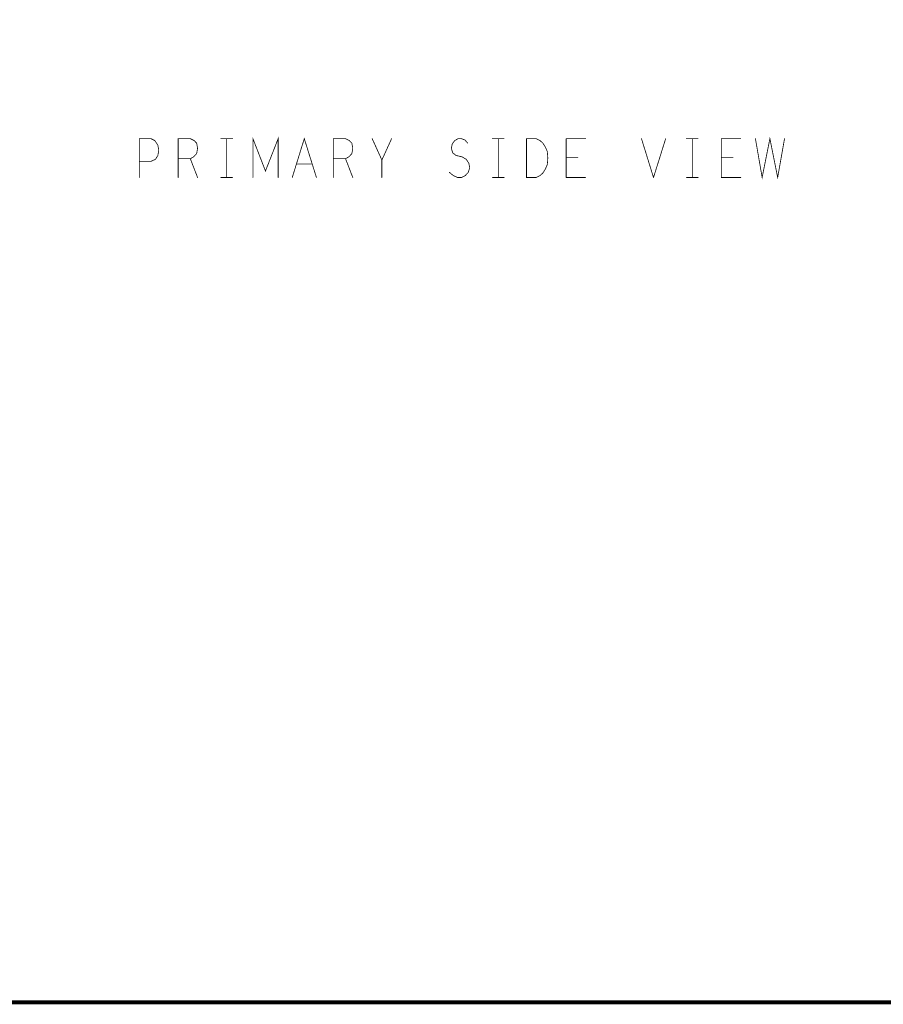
# Model space of a CAD drawing. Extents: x 23.5 to 56.6, y 21.5 to 42.6.
# Tile 9 of 29: x 35.3 to 42, y 21.5 to 29.1. Entities that reach past the tile are written whole.
import ezdxf

# ---------------------------------------------------------------- set-up
doc = ezdxf.new("R2010")
doc.units = 0
doc.layers.add('1', color=2, linetype='CONTINUOUS')

msp = doc.modelspace()

# ---------------------------------------------------------------- linework, layer by layer
at = {"layer": '1'}
for points, const_width in [([(23.545, 21.545), (56.545, 21.545), (56.545, 42.545), (23.545, 42.545), (23.545, 21.545)], 0.03), ([(37.312, 27.921), (37.312, 28.221), (37.214, 27.971), (37.117, 28.221), (37.117, 27.921)], 0.006), ([(41.227, 28.221), (41.174, 27.921), (41.114, 28.221), (41.054, 27.921), (41.002, 28.221)], 0.006), ([(36.329, 28.221), (36.239, 28.221), (36.239, 27.921)], 0.006), ([(36.239, 28.046), (36.329, 28.046), (36.363, 28.061), (36.382, 28.091), (36.389, 28.131), (36.382, 28.171), (36.359, 28.206), (36.329, 28.221)], 0.006), ([(36.539, 28.221), (36.539, 27.921)], 0.006), ([(36.539, 28.221), (36.633, 28.221)], 0.006), ([(36.682, 28.186), (36.689, 28.146), (36.682, 28.106), (36.659, 28.081), (36.633, 28.066), (36.539, 28.066)], 0.006), ([(36.682, 28.186), (36.663, 28.206), (36.633, 28.221)], 0.006), ([(36.869, 28.221), (36.959, 28.221)], 0.006), ([(36.914, 27.921), (36.914, 28.221)], 0.006), ([(37.608, 27.921), (37.514, 28.221), (37.421, 27.921)], 0.006), ([(37.882, 28.186), (37.863, 28.206), (37.833, 28.221), (37.739, 28.221), (37.739, 27.921)], 0.006), ([(37.833, 28.066), (37.859, 28.081), (37.882, 28.106), (37.889, 28.146), (37.882, 28.186)], 0.006), ([(38.189, 28.221), (38.114, 28.056), (38.039, 28.221)], 0.006), ([(38.688, 28.091), (38.662, 28.111), (38.651, 28.146), (38.658, 28.181), (38.677, 28.206), (38.703, 28.221), (38.729, 28.221), (38.756, 28.211), (38.778, 28.186)], 0.006), ([(39.059, 28.221), (38.969, 28.221)], 0.006), ([(39.014, 28.221), (39.014, 27.921)], 0.006), ([(39.307, 28.221), (39.232, 28.221), (39.232, 27.921), (39.307, 27.921), (39.337, 27.936), (39.359, 27.956), (39.378, 27.986), (39.393, 28.021), (39.397, 28.071), (39.393, 28.121), (39.378, 28.156), (39.359, 28.186), (39.337, 28.206), (39.307, 28.221)], 0.006), ([(39.539, 28.221), (39.539, 27.921)], 0.006), ([(39.539, 28.221), (39.689, 28.221)], 0.006), ([(40.214, 27.921), (40.121, 28.221)], 0.006), ([(40.308, 28.221), (40.214, 27.921)], 0.006), ([(40.559, 28.221), (40.469, 28.221)], 0.006), ([(40.514, 28.221), (40.514, 27.921)], 0.006), ([(40.889, 28.221), (40.739, 28.221), (40.739, 27.921), (40.889, 27.921)], 0.006), ([(38.733, 28.081), (38.688, 28.091)], 0.006), ([(38.733, 28.081), (38.767, 28.061), (38.786, 28.031), (38.793, 27.996)], 0.006), ([(36.633, 28.066), (36.689, 27.921)], 0.006), ([(37.454, 28.026), (37.574, 28.026)], 0.006), ([(37.739, 28.066), (37.833, 28.066), (37.889, 27.921)], 0.006), ([(38.114, 28.056), (38.114, 27.921)], 0.006), ([(39.539, 28.076), (39.629, 28.076)], 0.006), ([(40.829, 28.076), (40.739, 28.076)], 0.006), ([(38.793, 27.996), (38.782, 27.961), (38.759, 27.936), (38.729, 27.921), (38.699, 27.921), (38.666, 27.936), (38.636, 27.961)], 0.006), ([(36.959, 27.921), (36.869, 27.921)], 0.006), ([(38.969, 27.921), (39.059, 27.921)], 0.006), ([(39.689, 27.921), (39.539, 27.921)], 0.006), ([(40.469, 27.921), (40.559, 27.921)], 0.006)]:
    msp.add_lwpolyline(points, dxfattribs=dict(at, const_width=const_width))
at = {"layer": '1', "const_width": 0.003}
for points in [[(36.3305, 28.221, 1), (36.3275, 28.221, 1)], [(36.3305, 28.221, 1), (36.3275, 28.221, 1)], [(36.5405, 28.221, 1), (36.5375, 28.221, 1)], [(36.5405, 28.221, 1), (36.5375, 28.221, 1)], [(36.6345, 28.221, 1), (36.6315, 28.221, 1)], [(36.6345, 28.221, 1), (36.6315, 28.221, 1)], [(36.6835, 28.186, 1), (36.6805, 28.186, 1)], [(36.6835, 28.186, 1), (36.6805, 28.186, 1)], [(36.8705, 28.221, 1), (36.8675, 28.221, 1)], [(36.9155, 28.221, 1), (36.9125, 28.221, 1)], [(36.9605, 28.221, 1), (36.9575, 28.221, 1)], [(37.8835, 28.186, 1), (37.8805, 28.186, 1)], [(37.8835, 28.186, 1), (37.8805, 28.186, 1)], [(38.0405, 28.221, 1), (38.0375, 28.221, 1)], [(38.1905, 28.221, 1), (38.1875, 28.221, 1)], [(38.7795, 28.186, 1), (38.7765, 28.186, 1)], [(38.9705, 28.221, 1), (38.9675, 28.221, 1)], [(39.0155, 28.221, 1), (39.0125, 28.221, 1)], [(39.0605, 28.221, 1), (39.0575, 28.221, 1)], [(39.3085, 28.221, 1), (39.3055, 28.221, 1)], [(39.3085, 28.221, 1), (39.3055, 28.221, 1)], [(39.5405, 28.221, 1), (39.5375, 28.221, 1)], [(39.5405, 28.221, 1), (39.5375, 28.221, 1)], [(39.6905, 28.221, 1), (39.6875, 28.221, 1)], [(40.1225, 28.221, 1), (40.1195, 28.221, 1)], [(40.3095, 28.221, 1), (40.3065, 28.221, 1)], [(40.4705, 28.221, 1), (40.4675, 28.221, 1)], [(40.5155, 28.221, 1), (40.5125, 28.221, 1)], [(40.5605, 28.221, 1), (40.5575, 28.221, 1)], [(40.8905, 28.221, 1), (40.8875, 28.221, 1)], [(41.0035, 28.221, 1), (41.0005, 28.221, 1)], [(41.2285, 28.221, 1), (41.2255, 28.221, 1)], [(38.6895, 28.091, 1), (38.6865, 28.091, 1)], [(38.6895, 28.091, 1), (38.6865, 28.091, 1)], [(38.7345, 28.081, 1), (38.7315, 28.081, 1)], [(38.7345, 28.081, 1), (38.7315, 28.081, 1)], [(36.2405, 28.046, 1), (36.2375, 28.046, 1)], [(36.5405, 28.066, 1), (36.5375, 28.066, 1)], [(36.6345, 28.066, 1), (36.6315, 28.066, 1)], [(37.4555, 28.026, 1), (37.4525, 28.026, 1)], [(37.5755, 28.026, 1), (37.5725, 28.026, 1)], [(37.7405, 28.066, 1), (37.7375, 28.066, 1)], [(37.8345, 28.066, 1), (37.8315, 28.066, 1)], [(38.1155, 28.056, 1), (38.1125, 28.056, 1)], [(39.5405, 28.076, 1), (39.5375, 28.076, 1)], [(39.6305, 28.076, 1), (39.6275, 28.076, 1)], [(40.7405, 28.076, 1), (40.7375, 28.076, 1)], [(40.8305, 28.076, 1), (40.8275, 28.076, 1)], [(38.6375, 27.961, 1), (38.6345, 27.961, 1)], [(38.7945, 27.996, 1), (38.7915, 27.996, 1)], [(38.7945, 27.996, 1), (38.7915, 27.996, 1)], [(36.2405, 27.921, 1), (36.2375, 27.921, 1)], [(36.5405, 27.921, 1), (36.5375, 27.921, 1)], [(36.6905, 27.921, 1), (36.6875, 27.921, 1)], [(36.8705, 27.921, 1), (36.8675, 27.921, 1)], [(36.9155, 27.921, 1), (36.9125, 27.921, 1)], [(36.9605, 27.921, 1), (36.9575, 27.921, 1)], [(37.1185, 27.921, 1), (37.1155, 27.921, 1)], [(37.3135, 27.921, 1), (37.3105, 27.921, 1)], [(37.4225, 27.921, 1), (37.4195, 27.921, 1)], [(37.6095, 27.921, 1), (37.6065, 27.921, 1)], [(37.7405, 27.921, 1), (37.7375, 27.921, 1)], [(37.8905, 27.921, 1), (37.8875, 27.921, 1)], [(38.1155, 27.921, 1), (38.1125, 27.921, 1)], [(38.9705, 27.921, 1), (38.9675, 27.921, 1)], [(39.0155, 27.921, 1), (39.0125, 27.921, 1)], [(39.0605, 27.921, 1), (39.0575, 27.921, 1)], [(39.5405, 27.921, 1), (39.5375, 27.921, 1)], [(39.5405, 27.921, 1), (39.5375, 27.921, 1)], [(39.6905, 27.921, 1), (39.6875, 27.921, 1)], [(40.2155, 27.921, 1), (40.2125, 27.921, 1)], [(40.2155, 27.921, 1), (40.2125, 27.921, 1)], [(40.4705, 27.921, 1), (40.4675, 27.921, 1)], [(40.5155, 27.921, 1), (40.5125, 27.921, 1)], [(40.5605, 27.921, 1), (40.5575, 27.921, 1)], [(40.8905, 27.921, 1), (40.8875, 27.921, 1)]]:
    msp.add_lwpolyline(points, format="xyb", close=True, dxfattribs=at)

doc.saveas('drawing.dxf')
